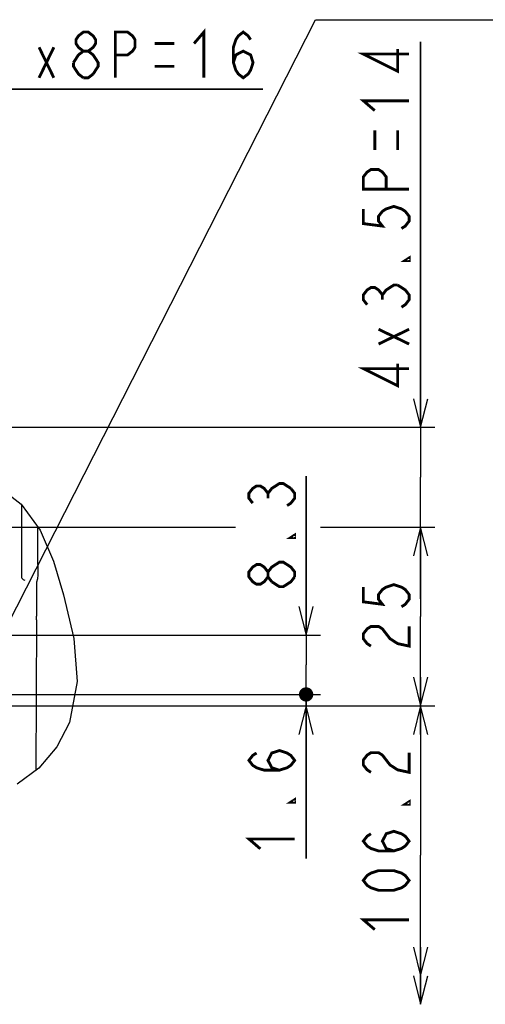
# Model space of a CAD drawing. Extents: x 26 to 410, y 32 to 287.
# Tile 39 of 41: x 317 to 350, y 178 to 247. Entities that reach past the tile are written whole.
import ezdxf

# ---------------------------------------------------------------- set-up
doc = ezdxf.new("R2010")
doc.units = 0
doc.header["$LTSCALE"] = 23.1
doc.layers.get('0').update_dxf_attribs({"linetype": 'CONTINUOUS'})
doc.layers.add('ALL_DIM', color=7, linetype='CONTINUOUS')
doc.layers.add('ALL_NOTE', color=7, linetype='CONTINUOUS')
doc.dimstyles.get("Standard").update_dxf_attribs({"dimtxt": 2.5, "dimasz": 2.5, "dimexe": 1.25, "dimexo": 0.625, "dimtad": 1, "dimcen": 2.5, "dimazin": 3, "dimtfac": 1, "dimtmove": 0, "dimatfit": 3})

# ---------------------------------------------------------------- blocks, each defined once
blk = doc.blocks.new('_OPEN')
at = {"color": 0, "linetype": 'BYBLOCK'}
for p, q in [((0, 0), (-1, 0.25)), ((-1, -0.25), (0, 0)), ((-1, 0), (0, 0))]:
    blk.add_line(p, q, dxfattribs=at)
blk = doc.blocks.new('*D40')
at = {"layer": 'ALL_DIM', "color": 2, "linetype": 'CONTINUOUS'}
for p, q in [((304.859, 201.071), (304.859, 243.434)), ((312.859, 201.071), (312.859, 243.434)), ((304.859, 242.434), (299.859, 242.434)), ((299.859, 242.434), (308.859, 242.434)), ((334.494, 242.434), (308.859, 242.434)), ((312.859, 242.434), (334.494, 242.434))]:
    blk.add_line(p, q, dxfattribs=at)
at = {"layer": 'ALL_DIM', "color": 2, "linetype": 'CONTINUOUS', "xscale": 2, "yscale": 2, "zscale": 2}
blk.add_blockref('_OPEN', (304.859, 242.434), dxfattribs=at)
at = {"layer": 'ALL_DIM', "color": 2, "linetype": 'CONTINUOUS', "xscale": 2, "yscale": 2, "zscale": 2, "rotation": 180}
blk.add_blockref('_OPEN', (312.859, 242.434), dxfattribs=at)
blk = doc.blocks.new('_DOT')
at = {"color": 0, "linetype": 'BYBLOCK'}
blk.add_line((-0.25, 0), (-1, 0), dxfattribs=at)
at = {"color": 0, "linetype": 'BYBLOCK', "const_width": 0.25}
blk.add_lwpolyline([(-0.125, 0, 1), (0.125, 0, 1)], format="xyb", close=True, dxfattribs=at)
blk = doc.blocks.new('*D41')
at = {"layer": 'ALL_DIM', "color": 2, "linetype": 'CONTINUOUS'}
for p, q in [((313.859, 200.071), (338.515, 200.071)), ((337.515, 200.071), (337.515, 200.321)), ((337.515, 200.321), (337.515, 199.671)), ((297.359, 199.271), (338.515, 199.271)), ((337.515, 188.577), (337.515, 199.671)), ((337.515, 199.271), (337.515, 188.577))]:
    blk.add_line(p, q, dxfattribs=at)
at = {"layer": 'ALL_DIM', "color": 2, "linetype": 'CONTINUOUS', "xscale": 2, "yscale": 2, "zscale": 2}
for name, p, rotation in [('_DOT', (337.515, 200.071), 270), ('_OPEN', (337.515, 199.271), 90)]:
    blk.add_blockref(name, p, dxfattribs=dict(at, rotation=rotation))
blk = doc.blocks.new('*D42')
at = {"layer": 'ALL_DIM', "color": 2, "linetype": 'CONTINUOUS'}
for p, q in [((337.515, 204.221), (337.515, 215.353)), ((337.515, 215.353), (337.515, 202.146)), ((313.859, 204.221), (338.515, 204.221)), ((337.515, 199.821), (337.515, 202.146)), ((313.859, 200.071), (338.515, 200.071)), ((337.515, 200.071), (337.515, 199.821))]:
    blk.add_line(p, q, dxfattribs=at)
at = {"layer": 'ALL_DIM', "color": 2, "linetype": 'CONTINUOUS', "xscale": 2, "yscale": 2, "zscale": 2}
for name, p, rotation in [('_OPEN', (337.515, 204.221), 270), ('_DOT', (337.515, 200.071), 90)]:
    blk.add_blockref(name, p, dxfattribs=dict(at, rotation=rotation))
blk = doc.blocks.new('DOUBLE_OPEN')
at = {"color": 0, "linetype": 'BYBLOCK'}
for p, q in [((-1, 0), (-2, 0.25)), ((-2, -0.25), (-1, 0)), ((-2, 0), (-1, 0)), ((0, 0), (-1, 0.25)), ((-1, -0.25), (0, 0)), ((-1, 0), (0, 0))]:
    blk.add_line(p, q, dxfattribs=at)
blk = doc.blocks.new('*D44')
at = {"layer": 'ALL_DIM', "color": 2, "linetype": 'CONTINUOUS'}
for p, q in [((297.359, 199.271), (346.515, 199.271)), ((345.515, 199.271), (345.515, 188.827)), ((345.515, 178.383), (345.515, 188.827))]:
    blk.add_line(p, q, dxfattribs=at)
at = {"layer": 'ALL_DIM', "color": 2, "linetype": 'CONTINUOUS', "xscale": 2, "yscale": 2, "zscale": 2}
for name, p, rotation in [('_OPEN', (345.515, 199.271), 90), ('DOUBLE_OPEN', (345.515, 178.383), 270)]:
    blk.add_blockref(name, p, dxfattribs=dict(at, rotation=rotation))
blk = doc.blocks.new('*D45')
at = {"layer": 'ALL_DIM', "color": 2, "linetype": 'CONTINUOUS'}
for p, q in [((283.431, 211.771), (328.724, 211.771)), ((339.189, 211.771), (346.515, 211.771)), ((345.515, 211.771), (345.515, 205.521)), ((345.515, 199.271), (345.515, 205.521)), ((297.359, 199.271), (346.515, 199.271))]:
    blk.add_line(p, q, dxfattribs=at)
at = {"layer": 'ALL_DIM', "color": 2, "linetype": 'CONTINUOUS', "xscale": 2, "yscale": 2, "zscale": 2}
for p, rotation in [((345.515, 211.771), 90), ((345.515, 199.271), 270)]:
    blk.add_blockref('_OPEN', p, dxfattribs=dict(at, rotation=rotation))
blk = doc.blocks.new('*D46')
at = {"layer": 'ALL_DIM', "color": 2, "linetype": 'CONTINUOUS'}
for p, q in [((345.515, 218.771), (345.515, 245.755)), ((345.515, 245.755), (345.515, 215.271)), ((283.431, 218.771), (346.515, 218.771)), ((345.515, 206.771), (345.515, 215.271)), ((283.431, 211.771), (332.58, 211.771)), ((338.51, 211.771), (346.515, 211.771)), ((345.515, 211.771), (345.515, 206.771))]:
    blk.add_line(p, q, dxfattribs=at)
at = {"layer": 'ALL_DIM', "color": 2, "linetype": 'CONTINUOUS', "xscale": 2, "yscale": 2, "zscale": 2}
for p, rotation in [((345.515, 218.771), 270), ((345.515, 211.771), 90)]:
    blk.add_blockref('_OPEN', p, dxfattribs=dict(at, rotation=rotation))

msp = doc.modelspace()

# ---------------------------------------------------------------- linework, layer by layer
at = {"color": 7, "linetype": 'CONTINUOUS'}
for p, q in [((316.224, 214.471), (317.583, 213.392)), ((317.583, 213.392), (318.92, 211.575)), ((317.609, 213.356), (317.609, 208.331)), ((318.753, 209.161), (318.753, 211.802)), ((318.92, 211.575), (319.856, 209.398)), ((319.856, 209.398), (320.558, 207.035)), ((318.736, 208.162), (318.66, 207.934)), ((320.558, 207.035), (321.264, 203.984)), ((318.655, 205.292), (318.605, 194.75)), ((321.264, 203.984), (321.515, 200.985)), ((321.515, 200.985), (320.964, 198.108)), ((320.964, 198.108), (320.073, 196.401)), ((320.073, 196.401), (318.822, 194.912)), ((318.822, 194.912), (317.312, 193.78))]:
    msp.add_line(p, q, dxfattribs=at)
for points in [[(318.753, 209.161), (318.753, 208.972), (318.752, 208.79), (318.75, 208.622), (318.748, 208.473), (318.746, 208.348), (318.743, 208.253), (318.74, 208.19), (318.736, 208.162)], [(317.61, 208.318), (317.609, 208.325), (317.609, 208.331)], [(317.61, 208.318), (317.619, 208.262), (317.641, 208.206), (317.677, 208.155), (317.725, 208.113), (317.785, 208.083), (317.855, 208.069)], [(318.66, 207.934), (318.659, 207.922), (318.658, 207.896), (318.657, 207.856), (318.657, 207.805), (318.656, 207.747), (318.656, 205.555)]]:
    msp.add_lwpolyline(points, dxfattribs=at)
msp.add_arc((263.155, 205.554), 55.501, 359.72971, 0.00134, dxfattribs=at)
at = {"layer": 'ALL_DIM', "color": 2, "linetype": 'CONTINUOUS', "const_width": 0.2}
for points in [[(321.938, 245.1), (321.594, 245.367), (321.422, 245.634), (321.422, 245.9), (321.594, 246.167), (321.938, 246.434), (322.282, 246.434), (322.626, 246.167), (322.798, 245.9), (322.798, 245.634), (322.626, 245.367), (322.282, 245.1)], [(324.174, 243.234), (324.174, 246.434), (325.034, 246.434), (325.378, 246.167), (325.55, 245.9), (325.55, 245.367), (325.378, 245.1), (325.034, 244.834), (324.174, 244.834)], [(329.678, 245.634), (330.366, 246.434), (330.366, 243.234)], [(332.43, 244.3), (332.602, 244.834), (333.118, 245.1), (333.634, 244.834), (333.806, 244.3), (333.634, 243.767), (333.462, 243.5), (333.118, 243.234), (332.774, 243.5), (332.602, 243.767), (332.43, 244.3), (332.43, 245.367), (332.602, 245.9), (332.774, 246.167), (333.118, 246.434), (333.462, 246.167), (333.634, 245.9)], [(318.842, 243.234), (319.874, 245.367)], [(318.842, 245.367), (319.874, 243.234)], [(326.926, 245.634), (328.302, 245.634)], [(321.25, 244.3), (321.594, 244.834), (321.938, 245.1), (322.282, 245.1), (322.626, 244.834), (322.798, 244.567), (322.97, 244.3), (322.97, 244.034), (322.626, 243.5)], [(344.715, 244.895), (341.515, 244.895), (343.915, 243.691), (343.915, 245.239)], [(321.938, 243.234), (321.594, 243.5), (321.422, 243.767), (321.25, 244.034), (321.25, 244.3)], [(326.926, 244.034), (328.302, 244.034)], [(322.626, 243.5), (322.282, 243.234), (321.938, 243.234)], [(342.315, 240.939), (341.515, 241.627), (344.715, 241.627)], [(342.315, 238.187), (342.315, 239.563)], [(343.915, 238.187), (343.915, 239.563)], [(344.715, 235.435), (341.515, 235.435), (341.515, 236.295), (341.782, 236.639), (342.049, 236.811), (342.582, 236.811), (342.849, 236.639), (343.115, 236.295), (343.115, 235.435)], [(341.515, 234.059), (341.515, 233.027), (342.849, 232.855), (342.582, 233.199), (342.582, 233.543), (342.849, 233.887), (343.115, 234.059), (343.649, 234.231), (344.182, 234.059), (344.449, 233.887), (344.715, 233.543), (344.715, 233.199), (344.449, 232.855), (344.182, 232.683)], [(344.715, 230.619), (344.715, 230.447), (344.449, 230.447), (344.715, 230.619)], [(341.782, 227.351), (341.515, 227.695), (341.515, 228.039), (341.782, 228.383), (342.049, 228.555), (342.315, 228.555), (342.582, 228.383), (342.849, 228.039), (343.115, 228.383), (343.382, 228.555), (343.649, 228.727), (343.915, 228.727)], [(343.915, 228.727), (344.449, 228.383), (344.715, 228.039), (344.715, 227.695), (344.449, 227.351), (344.182, 227.179)], [(342.849, 227.695), (342.849, 228.039)], [(342.582, 224.599), (344.715, 225.631)], [(344.715, 224.599), (342.582, 225.631)], [(344.715, 222.879), (341.515, 222.879), (343.915, 221.675), (343.915, 223.223)], [(333.782, 213.461), (333.515, 213.805), (333.515, 214.149), (333.782, 214.493), (334.049, 214.665), (334.315, 214.665), (334.582, 214.493), (334.849, 214.149), (335.115, 214.493), (335.382, 214.665), (335.649, 214.837), (335.915, 214.837), (336.449, 214.493)], [(336.449, 214.493), (336.715, 214.149), (336.715, 213.805), (336.449, 213.461), (336.182, 213.289)], [(334.849, 213.805), (334.849, 214.149)], [(336.715, 211.225), (336.715, 211.053), (336.449, 211.053), (336.715, 211.225)], [(334.849, 208.301), (334.582, 207.957), (334.315, 207.785), (334.049, 207.785), (333.782, 207.957), (333.515, 208.301), (333.515, 208.645), (333.782, 208.989), (334.049, 209.161), (334.315, 209.161), (334.582, 208.989), (334.849, 208.645)], [(335.115, 207.957), (334.849, 208.301), (334.849, 208.645), (335.115, 208.989), (335.382, 209.161), (335.649, 209.333), (335.915, 209.333), (336.182, 209.161), (336.449, 208.989), (336.715, 208.645), (336.715, 208.301)], [(336.715, 208.301), (336.449, 207.957), (336.182, 207.785), (335.915, 207.613), (335.649, 207.613), (335.115, 207.957)], [(341.515, 207.585), (341.515, 206.553), (342.849, 206.381), (342.582, 206.725), (342.582, 207.069), (342.849, 207.413), (343.115, 207.585), (343.649, 207.757), (344.182, 207.585), (344.449, 207.413), (344.715, 207.069), (344.715, 206.725), (344.449, 206.381), (344.182, 206.209)], [(342.049, 203.457), (341.782, 203.629), (341.515, 203.973), (341.515, 204.317), (341.782, 204.661), (342.049, 204.833), (342.582, 204.833), (342.849, 204.661), (343.115, 204.317), (343.382, 203.973), (343.915, 203.629), (344.715, 203.457), (344.715, 204.833)], [(335.649, 194.769), (335.115, 194.941), (334.849, 195.457), (335.115, 195.973), (335.649, 196.145), (336.182, 195.973), (336.449, 195.801), (336.715, 195.457), (336.449, 195.113), (336.182, 194.941), (335.649, 194.769), (334.582, 194.769), (334.049, 194.941), (333.782, 195.113), (333.515, 195.457), (333.782, 195.801), (334.049, 195.973)], [(342.049, 194.621), (341.782, 194.793), (341.515, 195.137), (341.515, 195.481), (341.782, 195.825), (342.049, 195.997), (342.582, 195.997), (342.849, 195.825), (343.115, 195.481), (343.382, 195.137), (343.915, 194.793), (344.715, 194.621), (344.715, 195.997)], [(336.715, 192.705), (336.715, 192.533), (336.449, 192.533), (336.715, 192.705)], [(344.715, 192.557), (344.715, 192.385), (344.449, 192.385), (344.715, 192.557)], [(343.649, 189.117), (343.115, 189.289), (342.849, 189.805), (343.115, 190.321), (343.649, 190.493), (344.182, 190.321), (344.449, 190.149), (344.715, 189.805), (344.449, 189.461), (344.182, 189.289), (343.649, 189.117), (342.582, 189.117), (342.049, 189.289), (341.782, 189.461), (341.515, 189.805), (341.782, 190.149), (342.049, 190.321)], [(334.315, 189.265), (333.515, 189.953), (336.715, 189.953)], [(344.715, 187.053), (344.449, 186.709), (344.182, 186.537), (343.649, 186.365), (342.582, 186.365), (342.049, 186.537), (341.782, 186.709), (341.515, 187.053), (341.782, 187.397), (342.049, 187.569), (342.582, 187.741), (343.649, 187.741), (344.182, 187.569), (344.449, 187.397), (344.715, 187.053)], [(342.315, 183.613), (341.515, 184.301), (344.715, 184.301)]]:
    msp.add_lwpolyline(points, dxfattribs=at)
at = {"layer": 'ALL_NOTE', "color": 2, "linetype": 'CONTINUOUS'}
for p, q in [((312.959, 197.721), (338.172, 247.3)), ((338.172, 247.3), (338.422, 247.3)), ((338.422, 247.3), (385.206, 247.3))]:
    msp.add_line(p, q, dxfattribs=at)

# ---------------------------------------------------------------- dimensions: what is measured, and where the dimension line sits
at = {"layer": 'ALL_DIM', "color": 2, "linetype": 'CONTINUOUS'}
for base, p1, p2, picture, middle in [((345.515, 218.771), (283.431, 211.771), (283.431, 218.771), '*D46', (344.715, 220.987)), ((345.515, 211.771), (297.359, 199.271), (283.431, 211.771), '*D45', (344.715, 202.769))]:
    dim = msp.add_linear_dim(base=base, p1=p1, p2=p2, angle=90, dimstyle='Standard', dxfattribs=at)
    dim.commit()
    dim.dimension.update_dxf_attribs({"geometry": picture, "text_midpoint": middle, "dimtype": 128})
dim = msp.add_linear_dim(base=(312.859, 242.434), p1=(304.859, 201.071), p2=(312.859, 201.071), dimstyle='Standard', dxfattribs=at)
dim.commit()
dim.dimension.update_dxf_attribs({"geometry": '*D40', "text_midpoint": (315.23, 243.234), "dimtype": 128})
for base, p1, p2, angle, override, picture, middle in [((337.515, 204.221), (313.859, 200.071), (313.859, 204.221), 90, {"dimblk1": 'DOT', "dimsah": 1}, '*D42', (336.715, 207.097)), ((337.515, 200.071), (297.359, 199.271), (313.859, 200.071), 90, {"dimblk2": 'DOT', "dimsah": 1}, '*D41', (336.715, 188.577)), ((345.515, 178.383), (297.359, 199.271), (344.515, 178.383), 270, {"dimblk2": 'DOUBLE_OPEN', "dimsah": 1}, '*D44', (344.715, 182.925))]:
    dim = msp.add_linear_dim(base=base, p1=p1, p2=p2, angle=angle, dimstyle='Standard', override=override, dxfattribs=at)
    dim.commit()
    dim.dimension.update_dxf_attribs({"geometry": picture, "text_midpoint": middle, "dimtype": 128})

doc.saveas('drawing.dxf')
